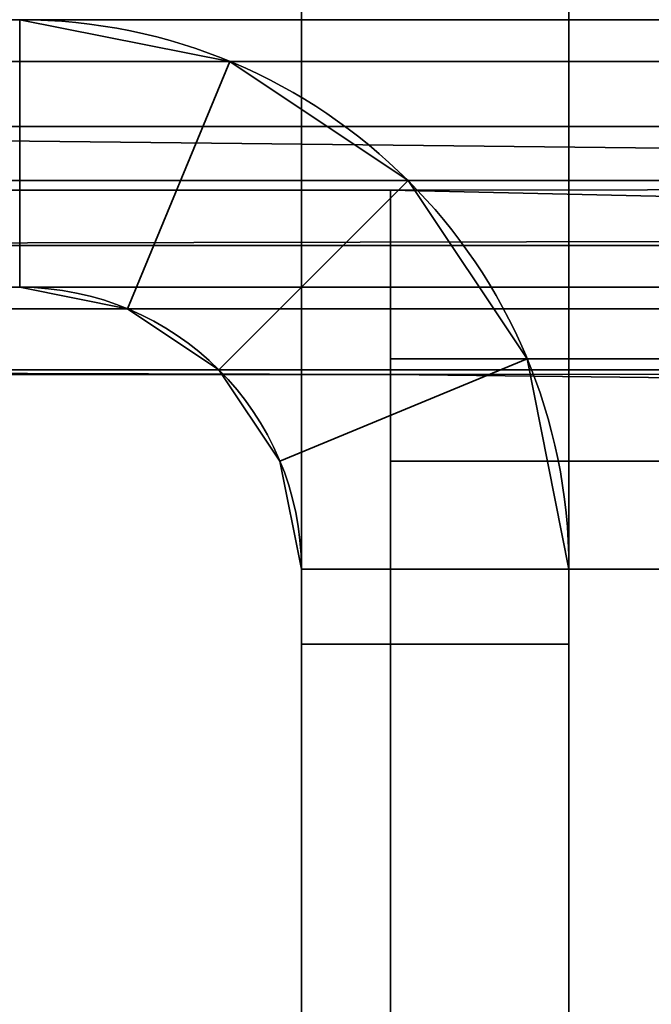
# Model space of a CAD drawing. Header units: millimetres. Extents: x -503 to 6703, y -110 to 249.
# Tile 72 of 256: x -304.58 to -301.04, y 10.98 to 16.5. Entities that reach past the tile are written whole.
import ezdxf

# ---------------------------------------------------------------- set-up
doc = ezdxf.new("R2010")
doc.units = ezdxf.units.MM
doc.layers.add('151', color=7, linetype='Continuous', true_color=0xffffff)

# ---------------------------------------------------------------- blocks, each defined once
blk = doc.blocks.new('UG_SURFACE_001')
at = {"layer": '151', "color": 252, "linetype": 'Continuous', "lineweight": 35}
for points in [[(502.5, -9.3, 2212.25), (502.5, 230.4, 2212.25), (-502.5, 230.4, 2212.25), (-502.5, -9.3, 2212.25)], [(-352.5, -9.3, 2062.2499), (-352.5, 230.4, 2062.2499), (352.5, 230.4, 2062.2499), (352.5, -9.3, 2062.2499)]]:
    blk.add_3dface(points, dxfattribs=at)
blk = doc.blocks.new('UG_SURFACE_063')
at = {"layer": '151', "color": 41, "linetype": 'Continuous', "lineweight": 35}
for points in [[(-308.5, 203.3, -5.75), (-308.5, 229.15, -5.75), (-296.65, 229.15, -5.75), (-296.65, 11.15, -5.75)], [(-301, 19.5, -5.75), (-308.5, 203.3, -5.75), (-296.65, 11.15, -5.75)]]:
    blk.add_3dface(points, dxfattribs=at)
blk = doc.blocks.new('UG_SURFACE_086')
at = {"layer": '151', "color": 252, "linetype": 'Continuous', "lineweight": 35}
for points in [[(-314.5, -26.22, 2021.75), (314.5, -26.22, 2021.75), (314.5, 62.62, 2021.75), (-314.5, 62.62, 2021.75)], [(-313, -26.22, 2020.2501), (-313, 62.62, 2020.2501), (313, 62.62, 2020.2501), (313, -26.22, 2020.2501)]]:
    blk.add_3dface(points, dxfattribs=at)
blk = doc.blocks.new('UG_SURFACE_103')
at = {"layer": '151', "color": 252, "linetype": 'Continuous', "lineweight": 35}
for points in [[(-301.5, 18, 62.55), (-301.5, 13, 62.55), (-303, 13, 62.55), (-303, 18, 62.55)], [(-301.5, 13, 73.95), (-301.5, 18, 73.95), (-303, 18, 73.95), (-303, 13, 73.95)], [(-303, 13, 1933.9499), (-301.5, 13, 1933.9499), (-301.5, 18, 1933.9499), (-303, 18, 1933.9499)], [(-301.5, 13, 1922.55), (-303, 13, 1922.55), (-303, 18, 1922.55), (-301.5, 18, 1922.55)], [(-303, 13, 1623.95), (-301.5, 13, 1623.95), (-301.5, 18, 1623.95), (-303, 18, 1623.95)], [(-301.5, 18, 1612.55), (-301.5, 13, 1612.55), (-303, 13, 1612.55), (-303, 18, 1612.55)], [(-301.5, 13, 1313.9499), (-301.5, 18, 1313.9499), (-303, 18, 1313.9499), (-303, 13, 1313.9499)], [(-301.5, 18, 1302.55), (-301.5, 13, 1302.55), (-303, 13, 1302.55), (-303, 18, 1302.55)], [(-303, 13, 1003.95), (-301.5, 13, 1003.95), (-301.5, 18, 1003.95), (-303, 18, 1003.95)], [(-301.5, 18, 992.55), (-301.5, 13, 992.55), (-303, 13, 992.55), (-303, 18, 992.55)], [(-301.5, 13, 693.95), (-301.5, 18, 693.95), (-303, 18, 693.95), (-303, 13, 693.95)], [(-301.5, 18, 682.55), (-301.5, 13, 682.55), (-303, 13, 682.55), (-303, 18, 682.55)], [(-301.5, 18, 372.55), (-301.5, 13, 372.55), (-303, 13, 372.55), (-303, 18, 372.55)], [(-303, 13, 73.95), (-303, 18, 62.55), (-303, 13, 62.55)], [(-303, 13, 73.95), (-303, 18, 73.95), (-303, 18, 62.55)], [(-303, 13, 383.95), (-303, 18, 372.55), (-303, 13, 372.55)], [(-303, 13, 383.95), (-303, 18, 383.95), (-303, 18, 372.55)], [(-303, 13, 1003.95), (-303, 18, 1003.95), (-303, 18, 992.55), (-303, 13, 992.55)], [(-303, 13, 1313.9499), (-303, 18, 1313.9499), (-303, 18, 1302.55), (-303, 13, 1302.55)], [(-303, 13, 693.95), (-303, 18, 682.55), (-303, 13, 682.55)], [(-303, 13, 693.95), (-303, 18, 693.95), (-303, 18, 682.55)], [(-303, 13, 1623.95), (-303, 18, 1623.95), (-303, 18, 1612.55), (-303, 13, 1612.55)], [(-303, 13, 1933.9499), (-303, 18, 1933.9499), (-303, 18, 1922.55), (-303, 13, 1922.55)], [(-303, 13, 383.95), (-301.5, 13, 383.95), (-301.5, 18, 383.95), (-303, 18, 383.95)], [(-301.5, 13, 1922.55), (-301.5, 18, 1933.9499), (-301.5, 13, 1933.9499)], [(-301.5, 13, 1922.55), (-301.5, 18, 1922.55), (-301.5, 18, 1933.9499)], [(-301.5, 13, 1612.55), (-301.5, 18, 1612.55), (-301.5, 18, 1623.95), (-301.5, 13, 1623.95)], [(-301.5, 13, 1302.55), (-301.5, 18, 1302.55), (-301.5, 18, 1313.9499), (-301.5, 13, 1313.9499)], [(-301.5, 13, 992.55), (-301.5, 18, 992.55), (-301.5, 18, 1003.95), (-301.5, 13, 1003.95)], [(-301.5, 13, 682.55), (-301.5, 18, 682.55), (-301.5, 18, 693.95), (-301.5, 13, 693.95)], [(-301.5, 13, 372.55), (-301.5, 18, 372.55), (-301.5, 18, 383.95), (-301.5, 13, 383.95)], [(-301.5, 13, 62.55), (-301.5, 18, 62.55), (-301.5, 18, 73.95), (-301.5, 13, 73.95)], [(-304.58, 15, 2006.2499), (-303.9754, 14.8797, 2006.2499), (-303.4013, 16.2655, 2006.2499), (-304.58, 16.5, 2006.2499)], [(-303.4013, 16.2655, 2006.2499), (-303.4013, 16.2655, 1936.45), (-304.58, 16.5, 1936.45), (-304.58, 16.5, 2006.2499)], [(-304.58, 16.5, -5.75), (-303.4013, 16.2655, -5.75), (-303.9754, 14.8797, -5.75), (-304.58, 15, -5.75)], [(-303.4013, 16.2655, 60.05), (-303.4013, 16.2655, -5.75), (-304.58, 16.5, -5.75), (-304.58, 16.5, 60.05)], [(-304.58, 15, 60.05), (-303.9754, 14.8797, 60.05), (-303.4013, 16.2655, 60.05), (-304.58, 16.5, 60.05)], [(-304.58, 16.5, 1936.45), (-303.4013, 16.2655, 1936.45), (-303.9754, 14.8797, 1936.45), (-304.58, 15, 1936.45)], [(-304.58, 15, 1920.05), (-303.9754, 14.8797, 1920.05), (-303.4013, 16.2655, 1920.05), (-304.58, 16.5, 1920.05)], [(-303.4013, 16.2655, 1920.05), (-303.4013, 16.2655, 1626.4499), (-304.58, 16.5, 1626.4499), (-304.58, 16.5, 1920.05)], [(-304.58, 16.5, 1626.4499), (-303.4013, 16.2655, 1626.4499), (-303.9754, 14.8797, 1626.4499), (-304.58, 15, 1626.4499)], [(-304.58, 15, 1610.05), (-303.9754, 14.8797, 1610.05), (-303.4013, 16.2655, 1610.05), (-304.58, 16.5, 1610.05)], [(-303.4013, 16.2655, 1610.05), (-303.4013, 16.2655, 1316.45), (-304.58, 16.5, 1316.45), (-304.58, 16.5, 1610.05)], [(-304.58, 16.5, 1316.45), (-303.4013, 16.2655, 1316.45), (-303.9754, 14.8797, 1316.45), (-304.58, 15, 1316.45)], [(-304.58, 15, 1300.05), (-303.9754, 14.8797, 1300.05), (-303.4013, 16.2655, 1300.05), (-304.58, 16.5, 1300.05)], [(-303.4013, 16.2655, 1300.05), (-303.4013, 16.2655, 1006.4501), (-304.58, 16.5, 1006.4501), (-304.58, 16.5, 1300.05)], [(-304.58, 16.5, 1006.4501), (-303.4013, 16.2655, 1006.4501), (-303.9754, 14.8797, 1006.4501), (-304.58, 15, 1006.4501)], [(-304.58, 15, 990.05), (-303.9754, 14.8797, 990.05), (-303.4013, 16.2655, 990.05), (-304.58, 16.5, 990.05)], [(-303.4013, 16.2655, 990.05), (-303.4013, 16.2655, 696.45), (-304.58, 16.5, 696.45), (-304.58, 16.5, 990.05)], [(-304.58, 16.5, 696.45), (-303.4013, 16.2655, 696.45), (-303.9754, 14.8797, 696.45), (-304.58, 15, 696.45)], [(-304.58, 15, 680.05), (-303.9754, 14.8797, 680.05), (-303.4013, 16.2655, 680.05), (-304.58, 16.5, 680.05)], [(-303.4013, 16.2655, 680.05), (-303.4013, 16.2655, 386.45), (-304.58, 16.5, 386.45), (-304.58, 16.5, 680.05)], [(-304.58, 16.5, 386.45), (-303.4013, 16.2655, 386.45), (-303.9754, 14.8797, 386.45), (-304.58, 15, 386.45)], [(-303.4013, 16.2655, 370.05), (-303.4013, 16.2655, 76.45), (-304.58, 16.5, 76.45), (-304.58, 16.5, 370.05)], [(-304.58, 16.5, 76.45), (-303.4013, 16.2655, 76.45), (-303.9754, 14.8797, 76.45), (-304.58, 15, 76.45)], [(-304.58, 15, 370.05), (-303.9754, 14.8797, 370.05), (-303.4013, 16.2655, 370.05), (-304.58, 16.5, 370.05)], [(-302.4021, 15.5979, 2006.2499), (-303.4013, 16.2655, 2006.2499), (-303.9754, 14.8797, 2006.2499), (-303.4628, 14.5372, 2006.2499)], [(-303.4628, 14.5372, -5.75), (-303.9754, 14.8797, -5.75), (-303.4013, 16.2655, -5.75), (-302.4021, 15.5979, -5.75)], [(-302.4021, 15.5979, 60.05), (-303.4013, 16.2655, 60.05), (-303.9754, 14.8797, 60.05), (-303.4628, 14.5372, 60.05)], [(-303.4628, 14.5372, 1936.45), (-303.9754, 14.8797, 1936.45), (-303.4013, 16.2655, 1936.45), (-302.4021, 15.5979, 1936.45)], [(-302.4021, 15.5979, 1920.05), (-303.4013, 16.2655, 1920.05), (-303.9754, 14.8797, 1920.05), (-303.4628, 14.5372, 1920.05)], [(-303.4628, 14.5372, 1626.4499), (-303.9754, 14.8797, 1626.4499), (-303.4013, 16.2655, 1626.4499), (-302.4021, 15.5979, 1626.4499)], [(-302.4021, 15.5979, 1610.05), (-303.4013, 16.2655, 1610.05), (-303.9754, 14.8797, 1610.05), (-303.4628, 14.5372, 1610.05)], [(-303.4628, 14.5372, 1316.45), (-303.9754, 14.8797, 1316.45), (-303.4013, 16.2655, 1316.45), (-302.4021, 15.5979, 1316.45)], [(-302.4021, 15.5979, 1300.05), (-303.4013, 16.2655, 1300.05), (-303.9754, 14.8797, 1300.05), (-303.4628, 14.5372, 1300.05)], [(-303.4628, 14.5372, 1006.4501), (-303.9754, 14.8797, 1006.4501), (-303.4013, 16.2655, 1006.4501), (-302.4021, 15.5979, 1006.4501)], [(-302.4021, 15.5979, 990.05), (-303.4013, 16.2655, 990.05), (-303.9754, 14.8797, 990.05), (-303.4628, 14.5372, 990.05)], [(-303.4628, 14.5372, 696.45), (-303.9754, 14.8797, 696.45), (-303.4013, 16.2655, 696.45), (-302.4021, 15.5979, 696.45)], [(-302.4021, 15.5979, 680.05), (-303.4013, 16.2655, 680.05), (-303.9754, 14.8797, 680.05), (-303.4628, 14.5372, 680.05)], [(-303.4628, 14.5372, 386.45), (-303.9754, 14.8797, 386.45), (-303.4013, 16.2655, 386.45), (-302.4021, 15.5979, 386.45)], [(-303.4628, 14.5372, 76.45), (-303.9754, 14.8797, 76.45), (-303.4013, 16.2655, 76.45), (-302.4021, 15.5979, 76.45)], [(-302.4021, 15.5979, 370.05), (-303.4013, 16.2655, 370.05), (-303.9754, 14.8797, 370.05), (-303.4628, 14.5372, 370.05)], [(-302.4021, 15.5979, 2006.2499), (-302.4021, 15.5979, 1936.45), (-303.4013, 16.2655, 1936.45), (-303.4013, 16.2655, 2006.2499)], [(-302.4021, 15.5979, 60.05), (-302.4021, 15.5979, -5.75), (-303.4013, 16.2655, -5.75), (-303.4013, 16.2655, 60.05)], [(-302.4021, 15.5979, 1920.05), (-302.4021, 15.5979, 1626.4499), (-303.4013, 16.2655, 1626.4499), (-303.4013, 16.2655, 1920.05)], [(-302.4021, 15.5979, 1610.05), (-302.4021, 15.5979, 1316.45), (-303.4013, 16.2655, 1316.45), (-303.4013, 16.2655, 1610.05)], [(-302.4021, 15.5979, 1300.05), (-302.4021, 15.5979, 1006.4501), (-303.4013, 16.2655, 1006.4501), (-303.4013, 16.2655, 1300.05)], [(-302.4021, 15.5979, 990.05), (-302.4021, 15.5979, 696.45), (-303.4013, 16.2655, 696.45), (-303.4013, 16.2655, 990.05)], [(-302.4021, 15.5979, 680.05), (-302.4021, 15.5979, 386.45), (-303.4013, 16.2655, 386.45), (-303.4013, 16.2655, 680.05)], [(-302.4021, 15.5979, 370.05), (-302.4021, 15.5979, 76.45), (-303.4013, 16.2655, 76.45), (-303.4013, 16.2655, 370.05)], [(-301.7344, 14.5987, 2006.2499), (-302.4021, 15.5979, 2006.2499), (-303.4628, 14.5372, 2006.2499), (-303.1203, 14.0246, 2006.2499)], [(-303.1203, 14.0246, -5.75), (-303.4628, 14.5372, -5.75), (-302.4021, 15.5979, -5.75), (-301.7344, 14.5987, -5.75)], [(-303.4628, 14.5372, 60.05), (-303.1203, 14.0246, 60.05), (-301.7344, 14.5987, 60.05), (-302.4021, 15.5979, 60.05)], [(-302.4021, 15.5979, 1936.45), (-301.7344, 14.5987, 1936.45), (-303.1203, 14.0246, 1936.45), (-303.4628, 14.5372, 1936.45)], [(-303.4628, 14.5372, 1920.05), (-303.1203, 14.0246, 1920.05), (-301.7344, 14.5987, 1920.05), (-302.4021, 15.5979, 1920.05)], [(-302.4021, 15.5979, 1626.4499), (-301.7344, 14.5987, 1626.4499), (-303.1203, 14.0246, 1626.4499), (-303.4628, 14.5372, 1626.4499)], [(-303.4628, 14.5372, 1610.05), (-303.1203, 14.0246, 1610.05), (-301.7344, 14.5987, 1610.05), (-302.4021, 15.5979, 1610.05)], [(-302.4021, 15.5979, 1316.45), (-301.7344, 14.5987, 1316.45), (-303.1203, 14.0246, 1316.45), (-303.4628, 14.5372, 1316.45)], [(-303.4628, 14.5372, 1300.05), (-303.1203, 14.0246, 1300.05), (-301.7344, 14.5987, 1300.05), (-302.4021, 15.5979, 1300.05)], [(-302.4021, 15.5979, 1006.4501), (-301.7344, 14.5987, 1006.4501), (-303.1203, 14.0246, 1006.4501), (-303.4628, 14.5372, 1006.4501)], [(-303.4628, 14.5372, 990.05), (-303.1203, 14.0246, 990.05), (-301.7344, 14.5987, 990.05), (-302.4021, 15.5979, 990.05)], [(-302.4021, 15.5979, 696.45), (-301.7344, 14.5987, 696.45), (-303.1203, 14.0246, 696.45), (-303.4628, 14.5372, 696.45)], [(-303.4628, 14.5372, 680.05), (-303.1203, 14.0246, 680.05), (-301.7344, 14.5987, 680.05), (-302.4021, 15.5979, 680.05)], [(-302.4021, 15.5979, 386.45), (-301.7344, 14.5987, 386.45), (-303.1203, 14.0246, 386.45), (-303.4628, 14.5372, 386.45)], [(-302.4021, 15.5979, 76.45), (-301.7344, 14.5987, 76.45), (-303.1203, 14.0246, 76.45), (-303.4628, 14.5372, 76.45)], [(-303.4628, 14.5372, 370.05), (-303.1203, 14.0246, 370.05), (-301.7344, 14.5987, 370.05), (-302.4021, 15.5979, 370.05)], [(-301.7344, 14.5987, 2006.2499), (-301.7344, 14.5987, 1936.45), (-302.4021, 15.5979, 1936.45), (-302.4021, 15.5979, 2006.2499)], [(-301.7344, 14.5987, 60.05), (-301.7344, 14.5987, -5.75), (-302.4021, 15.5979, -5.75), (-302.4021, 15.5979, 60.05)], [(-301.7344, 14.5987, 1920.05), (-301.7344, 14.5987, 1626.4499), (-302.4021, 15.5979, 1626.4499), (-302.4021, 15.5979, 1920.05)], [(-301.7344, 14.5987, 1610.05), (-301.7344, 14.5987, 1316.45), (-302.4021, 15.5979, 1316.45), (-302.4021, 15.5979, 1610.05)], [(-301.7344, 14.5987, 1300.05), (-301.7344, 14.5987, 1006.4501), (-302.4021, 15.5979, 1006.4501), (-302.4021, 15.5979, 1300.05)], [(-301.7344, 14.5987, 990.05), (-301.7344, 14.5987, 696.45), (-302.4021, 15.5979, 696.45), (-302.4021, 15.5979, 990.05)], [(-301.7344, 14.5987, 680.05), (-301.7344, 14.5987, 386.45), (-302.4021, 15.5979, 386.45), (-302.4021, 15.5979, 680.05)], [(-301.7344, 14.5987, 370.05), (-301.7344, 14.5987, 76.45), (-302.4021, 15.5979, 76.45), (-302.4021, 15.5979, 370.05)], [(-304.58, 15, 2006.2499), (-304.58, 15, 1936.45), (-303.9754, 14.8797, 1936.45), (-303.9754, 14.8797, 2006.2499)], [(-304.58, 15, 60.05), (-304.58, 15, -5.75), (-303.9754, 14.8797, -5.75), (-303.9754, 14.8797, 60.05)], [(-304.58, 15, 1920.05), (-304.58, 15, 1626.4499), (-303.9754, 14.8797, 1626.4499), (-303.9754, 14.8797, 1920.05)], [(-304.58, 15, 1610.05), (-304.58, 15, 1316.45), (-303.9754, 14.8797, 1316.45), (-303.9754, 14.8797, 1610.05)], [(-304.58, 15, 1300.05), (-304.58, 15, 1006.4501), (-303.9754, 14.8797, 1006.4501), (-303.9754, 14.8797, 1300.05)], [(-304.58, 15, 990.05), (-304.58, 15, 696.45), (-303.9754, 14.8797, 696.45), (-303.9754, 14.8797, 990.05)], [(-304.58, 15, 680.05), (-304.58, 15, 386.45), (-303.9754, 14.8797, 386.45), (-303.9754, 14.8797, 680.05)], [(-304.58, 15, 370.05), (-304.58, 15, 76.45), (-303.9754, 14.8797, 76.45), (-303.9754, 14.8797, 370.05)], [(-303.9754, 14.8797, 2006.2499), (-303.9754, 14.8797, 1936.45), (-303.4628, 14.5372, 1936.45), (-303.4628, 14.5372, 2006.2499)], [(-303.9754, 14.8797, 60.05), (-303.9754, 14.8797, -5.75), (-303.4628, 14.5372, -5.75), (-303.4628, 14.5372, 60.05)], [(-303.9754, 14.8797, 1920.05), (-303.9754, 14.8797, 1626.4499), (-303.4628, 14.5372, 1626.4499), (-303.4628, 14.5372, 1920.05)], [(-303.9754, 14.8797, 1610.05), (-303.9754, 14.8797, 1316.45), (-303.4628, 14.5372, 1316.45), (-303.4628, 14.5372, 1610.05)], [(-303.9754, 14.8797, 1300.05), (-303.9754, 14.8797, 1006.4501), (-303.4628, 14.5372, 1006.4501), (-303.4628, 14.5372, 1300.05)], [(-303.9754, 14.8797, 990.05), (-303.9754, 14.8797, 696.45), (-303.4628, 14.5372, 696.45), (-303.4628, 14.5372, 990.05)], [(-303.9754, 14.8797, 680.05), (-303.9754, 14.8797, 386.45), (-303.4628, 14.5372, 386.45), (-303.4628, 14.5372, 680.05)], [(-303.9754, 14.8797, 370.05), (-303.9754, 14.8797, 76.45), (-303.4628, 14.5372, 76.45), (-303.4628, 14.5372, 370.05)], [(-301.5, 13.42, 2006.2499), (-301.7344, 14.5987, 2006.2499), (-303.1203, 14.0246, 2006.2499), (-303, 13.42, 2006.2499)], [(-303, 13.42, -5.75), (-303.1203, 14.0246, -5.75), (-301.7344, 14.5987, -5.75), (-301.5, 13.42, -5.75)], [(-301.5, 13.42, 60.05), (-301.7344, 14.5987, 60.05), (-303.1203, 14.0246, 60.05), (-303, 13.42, 60.05)], [(-303, 13.42, 1936.45), (-303.1203, 14.0246, 1936.45), (-301.7344, 14.5987, 1936.45), (-301.5, 13.42, 1936.45)], [(-301.5, 13.42, 1920.05), (-301.7344, 14.5987, 1920.05), (-303.1203, 14.0246, 1920.05), (-303, 13.42, 1920.05)], [(-303, 13.42, 1626.4499), (-303.1203, 14.0246, 1626.4499), (-301.7344, 14.5987, 1626.4499), (-301.5, 13.42, 1626.4499)], [(-301.5, 13.42, 1610.05), (-301.7344, 14.5987, 1610.05), (-303.1203, 14.0246, 1610.05), (-303, 13.42, 1610.05)], [(-303, 13.42, 1316.45), (-303.1203, 14.0246, 1316.45), (-301.7344, 14.5987, 1316.45), (-301.5, 13.42, 1316.45)], [(-301.5, 13.42, 1300.05), (-301.7344, 14.5987, 1300.05), (-303.1203, 14.0246, 1300.05), (-303, 13.42, 1300.05)], [(-303, 13.42, 1006.4501), (-303.1203, 14.0246, 1006.4501), (-301.7344, 14.5987, 1006.4501), (-301.5, 13.42, 1006.4501)], [(-301.5, 13.42, 990.05), (-301.7344, 14.5987, 990.05), (-303.1203, 14.0246, 990.05), (-303, 13.42, 990.05)], [(-303, 13.42, 696.45), (-303.1203, 14.0246, 696.45), (-301.7344, 14.5987, 696.45), (-301.5, 13.42, 696.45)], [(-301.5, 13.42, 680.05), (-301.7344, 14.5987, 680.05), (-303.1203, 14.0246, 680.05), (-303, 13.42, 680.05)], [(-303, 13.42, 386.45), (-303.1203, 14.0246, 386.45), (-301.7344, 14.5987, 386.45), (-301.5, 13.42, 386.45)], [(-303, 13.42, 76.45), (-303.1203, 14.0246, 76.45), (-301.7344, 14.5987, 76.45), (-301.5, 13.42, 76.45)], [(-301.5, 13.42, 370.05), (-301.7344, 14.5987, 370.05), (-303.1203, 14.0246, 370.05), (-303, 13.42, 370.05)], [(-301.5, 13.42, 2006.2499), (-301.5, 13.42, 1936.45), (-301.7344, 14.5987, 1936.45), (-301.7344, 14.5987, 2006.2499)], [(-301.5, 13.42, 60.05), (-301.5, 13.42, -5.75), (-301.7344, 14.5987, -5.75), (-301.7344, 14.5987, 60.05)], [(-301.5, 13.42, 1920.05), (-301.5, 13.42, 1626.4499), (-301.7344, 14.5987, 1626.4499), (-301.7344, 14.5987, 1920.05)], [(-301.5, 13.42, 1610.05), (-301.5, 13.42, 1316.45), (-301.7344, 14.5987, 1316.45), (-301.7344, 14.5987, 1610.05)], [(-301.5, 13.42, 1300.05), (-301.5, 13.42, 1006.4501), (-301.7344, 14.5987, 1006.4501), (-301.7344, 14.5987, 1300.05)], [(-301.5, 13.42, 990.05), (-301.5, 13.42, 696.45), (-301.7344, 14.5987, 696.45), (-301.7344, 14.5987, 990.05)], [(-301.5, 13.42, 680.05), (-301.5, 13.42, 386.45), (-301.7344, 14.5987, 386.45), (-301.7344, 14.5987, 680.05)], [(-301.5, 13.42, 370.05), (-301.5, 13.42, 76.45), (-301.7344, 14.5987, 76.45), (-301.7344, 14.5987, 370.05)], [(-303.4628, 14.5372, 2006.2499), (-303.4628, 14.5372, 1936.45), (-303.1203, 14.0246, 1936.45), (-303.1203, 14.0246, 2006.2499)], [(-303.4628, 14.5372, 60.05), (-303.4628, 14.5372, -5.75), (-303.1203, 14.0246, -5.75), (-303.1203, 14.0246, 60.05)], [(-303.4628, 14.5372, 1920.05), (-303.4628, 14.5372, 1626.4499), (-303.1203, 14.0246, 1626.4499), (-303.1203, 14.0246, 1920.05)], [(-303.4628, 14.5372, 1610.05), (-303.4628, 14.5372, 1316.45), (-303.1203, 14.0246, 1316.45), (-303.1203, 14.0246, 1610.05)], [(-303.4628, 14.5372, 1300.05), (-303.4628, 14.5372, 1006.4501), (-303.1203, 14.0246, 1006.4501), (-303.1203, 14.0246, 1300.05)], [(-303.4628, 14.5372, 990.05), (-303.4628, 14.5372, 696.45), (-303.1203, 14.0246, 696.45), (-303.1203, 14.0246, 990.05)], [(-303.4628, 14.5372, 680.05), (-303.4628, 14.5372, 386.45), (-303.1203, 14.0246, 386.45), (-303.1203, 14.0246, 680.05)], [(-303.4628, 14.5372, 370.05), (-303.4628, 14.5372, 76.45), (-303.1203, 14.0246, 76.45), (-303.1203, 14.0246, 370.05)], [(-303.1203, 14.0246, 2006.2499), (-303.1203, 14.0246, 1936.45), (-303, 13.42, 1936.45), (-303, 13.42, 2006.2499)], [(-303.1203, 14.0246, 60.05), (-303.1203, 14.0246, -5.75), (-303, 13.42, -5.75), (-303, 13.42, 60.05)], [(-303.1203, 14.0246, 1920.05), (-303.1203, 14.0246, 1626.4499), (-303, 13.42, 1626.4499), (-303, 13.42, 1920.05)], [(-303.1203, 14.0246, 1610.05), (-303.1203, 14.0246, 1316.45), (-303, 13.42, 1316.45), (-303, 13.42, 1610.05)], [(-303.1203, 14.0246, 1300.05), (-303.1203, 14.0246, 1006.4501), (-303, 13.42, 1006.4501), (-303, 13.42, 1300.05)], [(-303.1203, 14.0246, 990.05), (-303.1203, 14.0246, 696.45), (-303, 13.42, 696.45), (-303, 13.42, 990.05)], [(-303.1203, 14.0246, 680.05), (-303.1203, 14.0246, 386.45), (-303, 13.42, 386.45), (-303, 13.42, 680.05)], [(-303.1203, 14.0246, 370.05), (-303.1203, 14.0246, 76.45), (-303, 13.42, 76.45), (-303, 13.42, 370.05)], [(-303, 13.42, 2006.2499), (-303, 5, 2006.2499), (-301.5, 5, 2006.2499), (-301.5, 13.42, 2006.2499)], [(-301.5, 13.42, -5.75), (-301.5, 5, -5.75), (-303, 5, -5.75), (-303, 13.42, -5.75)], [(-303, 13.42, 60.05), (-303, 13, 60.05), (-301.5, 13, 60.05), (-301.5, 13.42, 60.05)], [(-301.5, 13.42, 1936.45), (-301.5, 13, 1936.45), (-303, 13, 1936.45), (-303, 13.42, 1936.45)], [(-303, 13.42, 1920.05), (-303, 13, 1920.05), (-301.5, 13, 1920.05), (-301.5, 13.42, 1920.05)], [(-301.5, 13.42, 1626.4499), (-301.5, 13, 1626.4499), (-303, 13, 1626.4499), (-303, 13.42, 1626.4499)], [(-303, 13.42, 1610.05), (-303, 13, 1610.05), (-301.5, 13, 1610.05), (-301.5, 13.42, 1610.05)], [(-301.5, 13.42, 1316.45), (-301.5, 13, 1316.45), (-303, 13, 1316.45), (-303, 13.42, 1316.45)], [(-303, 13.42, 1300.05), (-303, 13, 1300.05), (-301.5, 13, 1300.05), (-301.5, 13.42, 1300.05)], [(-301.5, 13.42, 1006.4501), (-301.5, 13, 1006.4501), (-303, 13, 1006.4501), (-303, 13.42, 1006.4501)], [(-303, 13.42, 990.05), (-303, 13, 990.05), (-301.5, 13, 990.05), (-301.5, 13.42, 990.05)], [(-301.5, 13.42, 696.45), (-301.5, 13, 696.45), (-303, 13, 696.45), (-303, 13.42, 696.45)], [(-303, 13.42, 680.05), (-303, 13, 680.05), (-301.5, 13, 680.05), (-301.5, 13.42, 680.05)], [(-301.5, 13.42, 386.45), (-301.5, 13, 386.45), (-303, 13, 386.45), (-303, 13.42, 386.45)], [(-301.5, 13.42, 76.45), (-301.5, 13, 76.45), (-303, 13, 76.45), (-303, 13.42, 76.45)], [(-303, 13.42, 370.05), (-303, 13, 370.05), (-301.5, 13, 370.05), (-301.5, 13.42, 370.05)], [(-303, 13, 60.05), (-303, 13.42, 60.05), (-303, 13.42, -5.75), (-303, 5, -5.75)], [(-303, 13, 370.05), (-303, 13.42, 76.45), (-303, 13, 76.45)], [(-303, 13, 370.05), (-303, 13.42, 370.05), (-303, 13.42, 76.45)], [(-303, 13, 680.05), (-303, 13.42, 386.45), (-303, 13, 386.45)], [(-303, 13, 1300.05), (-303, 13.42, 1300.05), (-303, 13.42, 1006.4501), (-303, 13, 1006.4501)], [(-303, 13, 680.05), (-303, 13.42, 680.05), (-303, 13.42, 386.45)], [(-303, 13, 1610.05), (-303, 13.42, 1610.05), (-303, 13.42, 1316.45), (-303, 13, 1316.45)], [(-303, 13, 990.05), (-303, 13.42, 990.05), (-303, 13.42, 696.45), (-303, 13, 696.45)], [(-303, 13, 1920.05), (-303, 13.42, 1920.05), (-303, 13.42, 1626.4499), (-303, 13, 1626.4499)], [(-303, 5, 2006.2499), (-303, 13.42, 2006.2499), (-303, 13.42, 1936.45), (-303, 13, 1936.45)], [(-301.5, 13, 1626.4499), (-301.5, 13.42, 1626.4499), (-301.5, 13.42, 1920.05), (-301.5, 13, 1920.05)], [(-301.5, 13, 1316.45), (-301.5, 13.42, 1316.45), (-301.5, 13.42, 1610.05), (-301.5, 13, 1610.05)], [(-301.5, 13, 1006.4501), (-301.5, 13.42, 1006.4501), (-301.5, 13.42, 1300.05), (-301.5, 13, 1300.05)], [(-301.5, 13, 696.45), (-301.5, 13.42, 696.45), (-301.5, 13.42, 990.05), (-301.5, 13, 990.05)], [(-301.5, 13, 386.45), (-301.5, 13.42, 386.45), (-301.5, 13.42, 680.05), (-301.5, 13, 680.05)], [(-301.5, 5, -5.75), (-301.5, 13.42, -5.75), (-301.5, 13.42, 60.05), (-301.5, 13, 60.05)], [(-301.5, 13, 76.45), (-301.5, 13.42, 76.45), (-301.5, 13.42, 370.05), (-301.5, 13, 370.05)], [(-301.5, 13, 1936.45), (-301.5, 13.42, 1936.45), (-301.5, 13.42, 2006.2499), (-301.5, 5, 2006.2499)], [(-303, 13, 60.05), (-303, 13, 62.55), (-301.5, 13, 62.55), (-301.5, 13, 60.05)], [(-303, 13, 73.95), (-303, 13, 76.45), (-301.5, 13, 76.45), (-301.5, 13, 73.95)], [(-303, 13, 1933.9499), (-303, 13, 1936.45), (-301.5, 13, 1936.45), (-301.5, 13, 1933.9499)], [(-303, 13, 1920.05), (-303, 13, 1922.55), (-301.5, 13, 1922.55), (-301.5, 13, 1920.05)], [(-303, 13, 1623.95), (-303, 13, 1626.4499), (-301.5, 13, 1626.4499), (-301.5, 13, 1623.95)], [(-303, 13, 1610.05), (-303, 13, 1612.55), (-301.5, 13, 1612.55), (-301.5, 13, 1610.05)], [(-303, 13, 1313.9499), (-303, 13, 1316.45), (-301.5, 13, 1316.45), (-301.5, 13, 1313.9499)], [(-303, 13, 1300.05), (-303, 13, 1302.55), (-301.5, 13, 1302.55), (-301.5, 13, 1300.05)], [(-303, 13, 1003.95), (-303, 13, 1006.4501), (-301.5, 13, 1006.4501), (-301.5, 13, 1003.95)], [(-303, 13, 990.05), (-303, 13, 992.55), (-301.5, 13, 992.55), (-301.5, 13, 990.05)], [(-303, 13, 693.95), (-303, 13, 696.45), (-301.5, 13, 696.45), (-301.5, 13, 693.95)], [(-303, 13, 680.05), (-303, 13, 682.55), (-301.5, 13, 682.55), (-301.5, 13, 680.05)], [(-303, 13, 370.05), (-303, 13, 372.55), (-301.5, 13, 372.55), (-301.5, 13, 370.05)], [(-303, 5, 2006.2499), (-303, 13, 1006.4501), (-303, 13, 1003.95)], [(-303, 5, -5.75), (-303, 13, 76.45), (-303, 13, 73.95)], [(-303, 5, 2006.2499), (-303, 13, 1300.05), (-303, 13, 1006.4501)], [(-303, 13, 1003.95), (-303, 13, 992.55), (-303, 5, 2006.2499)], [(-303, 13, 73.95), (-303, 13, 62.55), (-303, 5, -5.75)], [(-303, 13, 62.55), (-303, 13, 60.05), (-303, 5, -5.75)], [(-303, 5, -5.75), (-303, 13, 372.55), (-303, 13, 370.05)], [(-303, 5, 2006.2499), (-303, 13, 1302.55), (-303, 13, 1300.05)], [(-303, 5, 2006.2499), (-303, 13, 1612.55), (-303, 13, 1610.05)], [(-303, 5, -5.75), (-303, 13, 383.95), (-303, 13, 372.55)], [(-303, 13, 370.05), (-303, 13, 76.45), (-303, 5, -5.75)], [(-303, 5, 2006.2499), (-303, 13, 1313.9499), (-303, 13, 1302.55)], [(-303, 5, 2006.2499), (-303, 13, 1623.95), (-303, 13, 1612.55)], [(-303, 13, 1610.05), (-303, 13, 1316.45), (-303, 5, 2006.2499)], [(-303, 5, -5.75), (-303, 13, 386.45), (-303, 13, 383.95)], [(-303, 5, 2006.2499), (-303, 13, 1316.45), (-303, 13, 1313.9499)], [(-303, 5, 2006.2499), (-303, 13, 1626.4499), (-303, 13, 1623.95)], [(-303, 5, -5.75), (-303, 13, 682.55), (-303, 13, 680.05)], [(-303, 5, 2006.2499), (-303, 13, 1922.55), (-303, 13, 1920.05)], [(-303, 5, -5.75), (-303, 13, 693.95), (-303, 13, 682.55)], [(-303, 13, 680.05), (-303, 13, 386.45), (-303, 5, -5.75)], [(-303, 13, 1920.05), (-303, 13, 1626.4499), (-303, 5, 2006.2499)], [(-303, 5, 2006.2499), (-303, 13, 1936.45), (-303, 13, 1933.9499)], [(-303, 5, -5.75), (-303, 13, 696.45), (-303, 13, 693.95)], [(-303, 13, 1933.9499), (-303, 13, 1922.55), (-303, 5, 2006.2499)], [(-303, 5, -5.75), (-303, 13, 990.05), (-303, 13, 696.45)], [(-303, 5, -5.75), (-303, 5, 2006.2499), (-303, 13, 992.55), (-303, 13, 990.05)], [(-303, 13, 383.95), (-303, 13, 386.45), (-301.5, 13, 386.45), (-301.5, 13, 383.95)], [(-301.5, 5, -5.75), (-301.5, 13, 1626.4499), (-301.5, 13, 1920.05)], [(-301.5, 5, -5.75), (-301.5, 13, 1623.95), (-301.5, 13, 1626.4499)], [(-301.5, 13, 1920.05), (-301.5, 13, 1922.55), (-301.5, 5, -5.75)], [(-301.5, 5, -5.75), (-301.5, 13, 1003.95), (-301.5, 13, 1006.4501)], [(-301.5, 5, -5.75), (-301.5, 13, 1612.55), (-301.5, 13, 1623.95)], [(-301.5, 5, -5.75), (-301.5, 13, 992.55), (-301.5, 13, 1003.95)], [(-301.5, 13, 1006.4501), (-301.5, 13, 1300.05), (-301.5, 5, -5.75)], [(-301.5, 5, -5.75), (-301.5, 13, 1610.05), (-301.5, 13, 1612.55)], [(-301.5, 5, -5.75), (-301.5, 13, 990.05), (-301.5, 13, 992.55)], [(-301.5, 5, -5.75), (-301.5, 13, 1316.45), (-301.5, 13, 1610.05)], [(-301.5, 5, -5.75), (-301.5, 13, 696.45), (-301.5, 13, 990.05)], [(-301.5, 5, -5.75), (-301.5, 13, 1313.9499), (-301.5, 13, 1316.45)], [(-301.5, 5, -5.75), (-301.5, 13, 693.95), (-301.5, 13, 696.45)], [(-301.5, 5, -5.75), (-301.5, 13, 1302.55), (-301.5, 13, 1313.9499)], [(-301.5, 5, -5.75), (-301.5, 13, 682.55), (-301.5, 13, 693.95)], [(-301.5, 5, -5.75), (-301.5, 13, 383.95), (-301.5, 13, 386.45)], [(-301.5, 5, -5.75), (-301.5, 13, 1300.05), (-301.5, 13, 1302.55)], [(-301.5, 5, -5.75), (-301.5, 13, 680.05), (-301.5, 13, 682.55)], [(-301.5, 5, -5.75), (-301.5, 13, 372.55), (-301.5, 13, 383.95)], [(-301.5, 13, 386.45), (-301.5, 13, 680.05), (-301.5, 5, -5.75)], [(-301.5, 5, -5.75), (-301.5, 13, 370.05), (-301.5, 13, 372.55)], [(-301.5, 13, 1933.9499), (-301.5, 5, -5.75), (-301.5, 13, 1922.55)], [(-301.5, 5, -5.75), (-301.5, 13, 73.95), (-301.5, 13, 76.45)], [(-301.5, 13, 76.45), (-301.5, 13, 370.05), (-301.5, 5, -5.75)], [(-301.5, 5, -5.75), (-301.5, 13, 60.05), (-301.5, 13, 62.55)], [(-301.5, 13, 62.55), (-301.5, 13, 73.95), (-301.5, 5, -5.75)], [(-301.5, 5, 2006.2499), (-301.5, 5, -5.75), (-301.5, 13, 1933.9499), (-301.5, 13, 1936.45)]]:
    blk.add_3dface(points, dxfattribs=at)
blk = doc.blocks.new('UG_SURFACE_104')
at = {"layer": '151', "color": 252, "linetype": 'Continuous', "lineweight": 35}
for points in [[(-260.7, 16.9013, 2020.0155), (-312, 16.9013, 2020.0155), (-312, 15.9021, 2019.3479), (-260.7, 15.9021, 2019.3479)], [(-258.2, 16.5, 2017.17), (-312, 16.5, 2017.17), (-312, 16.6203, 2017.7746), (-258.2, 16.6203, 2017.7746)], [(-312, 16.5, 2011.8301), (-260.7, 16.5, 2011.8301), (-260.7, 16.2655, 2010.6514), (-312, 16.2655, 2010.6514)], [(-244.3, 16.5, 2015.1505), (-260.7, 16.5, 2015.1505), (-312, 16.5, 2017.17), (-258.2, 16.5, 2017.17)], [(-260.7, 16.5, 2015.1505), (-260.7, 16.5, 2011.8301), (-312, 16.5, 2011.8301), (-312, 16.5, 2017.17)], [(-312, 16.2655, 2010.6514), (-260.7, 16.2655, 2010.6514), (-260.7, 15.5979, 2009.6521), (-312, 15.5979, 2009.6521)], [(-260.7, 15.3376, 2018.5719), (-312, 15.9021, 2019.3479), (-312, 15.2345, 2018.3487)], [(-260.7, 15.3376, 2018.5719), (-260.7, 15.9021, 2019.3479), (-312, 15.9021, 2019.3479)], [(-302.5, 15.5451, 2009.6006), (-312, 15.5451, 2009.6006), (-312, 15.5979, 2009.6521), (-260.7, 15.5979, 2009.6521)], [(-302.5, 15.5451, 2009.6006), (-260.7, 15.5979, 2009.6521), (-260.7, 14.5987, 2008.9846)], [(-302.5, 14.5102, 2010.6864), (-312, 14.5102, 2010.6864), (-312, 15.5451, 2009.6006), (-302.5, 15.5451, 2009.6006)], [(-260.7, 14.5987, 2008.9846), (-302.5, 14.5987, 2008.9846), (-302.5, 15.5451, 2009.6006)], [(-302.5, 14.0246, 2010.3703), (-302.5, 14.5102, 2010.6864), (-302.5, 15.5451, 2009.6006), (-302.5, 14.5987, 2008.9846)], [(-312, 15.2345, 2018.3487), (-258.2, 15.2345, 2018.3487), (-260.7, 15.3376, 2018.5719)], [(-258.2, 15.2345, 2018.3487), (-312, 15.2345, 2018.3487), (-312, 15, 2017.17), (-258.2, 15, 2017.17)], [(-312, 14.8797, 2011.2255), (-260.7, 14.8797, 2011.2255), (-260.7, 15, 2011.8301), (-312, 15, 2011.8301)], [(-312, 15, 2017.17), (-312, 15, 2011.8301), (-260.7, 15, 2011.8301), (-260.7, 15, 2015.1505)], [(-258.2, 15, 2017.17), (-312, 15, 2017.17), (-260.7, 15, 2015.1505)], [(-312, 14.5372, 2010.7129), (-260.7, 14.5372, 2010.7129), (-260.7, 14.8797, 2011.2255), (-312, 14.8797, 2011.2255)], [(-302.5, 14.5987, 2008.9846), (-260.7, 14.5987, 2008.9846), (-260.7, 13.42, 2008.75), (-302.5, 13.42, 2008.75)], [(-302.5, 13.42, 2010.2501), (-302.5, 14.0246, 2010.3703), (-302.5, 14.5987, 2008.9846), (-302.5, 13.42, 2008.75)], [(-260.7, 14.5372, 2010.7129), (-312, 14.5372, 2010.7129), (-302.5, 14.5102, 2010.6864)], [(-312, 14.5372, 2010.7129), (-312, 14.5102, 2010.6864), (-302.5, 14.5102, 2010.6864)], [(-302.5, 14.5102, 2010.6864), (-260.7, 14.0246, 2010.3703), (-260.7, 14.5372, 2010.7129)], [(-302.5, 14.5102, 2010.6864), (-302.5, 14.0246, 2010.3703), (-260.7, 14.0246, 2010.3703)], [(-302.5, 13.42, 2010.2501), (-260.7, 13.42, 2010.2501), (-260.7, 14.0246, 2010.3703), (-302.5, 14.0246, 2010.3703)], [(-302.5, 13.42, 2008.75), (-302.5, 9.5, 2008.75), (-302.5, 9.5, 2010.2501), (-302.5, 13.42, 2010.2501)], [(-260.7, 13.42, 2008.75), (-260.7, 13, 2008.75), (-298, 5, 2008.75), (-302.5, 9.5, 2008.75)], [(-302.5, 9.5, 2008.75), (-302.5, 13.42, 2008.75), (-260.7, 13.42, 2008.75)], [(-260.7, 13.42, 2010.2501), (-302.5, 13.42, 2010.2501), (-302.5, 9.5, 2010.2501)], [(-302.5, 9.5, 2010.2501), (-298, 5, 2010.2501), (-260.7, 13, 2010.2501), (-260.7, 13.42, 2010.2501)]]:
    blk.add_3dface(points, dxfattribs=at)

msp = doc.modelspace()

# ---------------------------------------------------------------- linework, layer by layer
at = {"layer": '151', "color": 251, "linetype": 'Continuous', "lineweight": -3, "true_color": 0x636466}
for p, q in [((-303, 13, 1313.95), (-303, 18, 1313.95)), ((-303, 18, 1612.55), (-303, 13, 1612.55)), ((-303, 13, 693.95), (-303, 18, 693.95)), ((-303, 18, 1302.55), (-303, 13, 1302.55)), ((-303, 18, 992.55), (-303, 13, 992.55)), ((-303, 18, 1933.95), (-303, 13, 1933.95)), ((-303, 13, 73.95), (-303, 18, 73.95)), ((-303, 18, 682.55), (-303, 13, 682.55)), ((-303, 18, 372.55), (-303, 13, 372.55)), ((-303, 18, 62.55), (-303, 13, 62.55)), ((-303, 13, 1623.95), (-303, 18, 1623.95)), ((-303, 13, 1003.95), (-303, 18, 1003.95)), ((-303, 13, 383.95), (-303, 18, 383.95)), ((-303, 13, 1922.55), (-303, 18, 1922.55)), ((-301.5, 13, 1313.95), (-301.5, 18, 1313.95)), ((-301.5, 18, 62.55), (-301.5, 13, 62.55)), ((-301.5, 18, 992.55), (-301.5, 13, 992.55)), ((-301.5, 13, 73.95), (-301.5, 18, 73.95)), ((-301.5, 18, 682.55), (-301.5, 13, 682.55)), ((-301.5, 13, 1003.95), (-301.5, 18, 1003.95)), ((-301.5, 18, 372.55), (-301.5, 13, 372.55)), ((-301.5, 18, 1612.55), (-301.5, 13, 1612.55)), ((-301.5, 13, 383.95), (-301.5, 18, 383.95)), ((-301.5, 18, 1922.55), (-301.5, 13, 1922.55)), ((-301.5, 13, 1933.95), (-301.5, 18, 1933.95)), ((-301.5, 13, 693.95), (-301.5, 18, 693.95)), ((-301.5, 18, 1302.55), (-301.5, 13, 1302.55)), ((-301.5, 13, 1623.95), (-301.5, 18, 1623.95)), ((-260.7, 16.5, 2011.83), (-312, 16.5, 2011.83)), ((-258.2, 16.5, 2017.17), (-312, 16.5, 2017.17)), ((-309.92, 16.5, 2006.25), (-304.58, 16.5, 2006.25)), ((-309.92, 16.5, -5.75), (-304.58, 16.5, -5.75)), ((-304.58, 16.5, 696.45), (-307.9006, 16.5, 696.45)), ((-307.9006, 16.5, 60.05), (-304.58, 16.5, 60.05)), ((-304.58, 16.5, 76.45), (-307.9006, 16.5, 76.45)), ((-304.58, 16.5, 1920.05), (-307.9006, 16.5, 1920.05)), ((-307.9006, 16.5, 1300.05), (-304.58, 16.5, 1300.05)), ((-307.9006, 16.5, 1936.45), (-304.58, 16.5, 1936.45)), ((-307.9006, 16.5, 680.05), (-304.58, 16.5, 680.05)), ((-304.58, 16.5, 1316.45), (-307.9006, 16.5, 1316.45)), ((-304.58, 16.5, 370.05), (-304.58, 16.5, 76.45)), ((-304.58, 16.5, 680.05), (-304.58, 16.5, 386.45)), ((-304.58, 16.5, 1920.05), (-304.58, 16.5, 1626.45)), ((-304.58, 16.5, 1300.05), (-304.58, 16.5, 1006.45)), ((-304.58, 16.5, 1610.05), (-304.58, 16.5, 1316.45)), ((-304.58, 16.5, 2006.25), (-304.58, 16.5, 1936.45)), ((-304.58, 16.5, 990.05), (-304.58, 16.5, 696.45)), ((-304.58, 16.5, 60.05), (-304.58, 16.5, -5.75)), ((-302.5, 15.5451, 2009.6006), (-312, 15.5451, 2009.6006)), ((-302.5, 14.5102, 2010.6863), (-302.5, 15.5451, 2009.6006)), ((-258.2, 15, 2017.17), (-312, 15, 2017.17)), ((-260.7, 15, 2011.83), (-312, 15, 2011.83)), ((-309.92, 15, -5.75), (-304.58, 15, -5.75)), ((-309.92, 15, 2006.25), (-304.58, 15, 2006.25)), ((-304.58, 15, 1626.45), (-307.9006, 15, 1626.45)), ((-307.9006, 15, 990.05), (-304.58, 15, 990.05)), ((-307.9006, 15, 1316.45), (-304.58, 15, 1316.45)), ((-307.9006, 15, 76.45), (-304.58, 15, 76.45)), ((-307.9006, 15, 1610.05), (-304.58, 15, 1610.05)), ((-307.9006, 15, 696.45), (-304.58, 15, 696.45)), ((-304.58, 15, 1936.45), (-307.9006, 15, 1936.45)), ((-304.58, 15, 60.05), (-307.9006, 15, 60.05)), ((-304.58, 15, 680.05), (-307.9006, 15, 680.05)), ((-304.58, 15, 1300.05), (-307.9006, 15, 1300.05)), ((-304.58, 15, 386.45), (-307.9006, 15, 386.45)), ((-307.9006, 15, 1920.05), (-304.58, 15, 1920.05)), ((-304.58, 15, 1006.45), (-307.9006, 15, 1006.45)), ((-307.9006, 15, 370.05), (-304.58, 15, 370.05)), ((-304.58, 15, 1920.05), (-304.58, 15, 1626.45)), ((-304.58, 15, 2006.25), (-304.58, 15, 1936.45)), ((-304.58, 15, 1300.05), (-304.58, 15, 1006.45)), ((-304.58, 15, 370.05), (-304.58, 15, 76.45)), ((-304.58, 15, 60.05), (-304.58, 15, -5.75)), ((-304.58, 15, 1610.05), (-304.58, 15, 1316.45)), ((-304.58, 15, 680.05), (-304.58, 15, 386.45)), ((-304.58, 15, 990.05), (-304.58, 15, 696.45)), ((-302.5, 14.5102, 2010.6863), (-312, 14.5102, 2010.6863)), ((-303, 13.42, 680.05), (-303, 13.42, 386.45)), ((-303, 13.42, 696.45), (-303, 13, 696.45)), ((-303, 13, 680.05), (-303, 13.42, 680.05)), ((-303, 13, 1936.45), (-303, 13.42, 1936.45)), ((-303, 13.42, 1920.05), (-303, 13, 1920.05)), ((-303, 13.42, 1610.05), (-303, 13.42, 1316.45)), ((-303, 13.42, 1006.45), (-303, 13, 1006.45)), ((-303, 13.42, 386.45), (-303, 13, 386.45)), ((-303, 13.42, 1300.05), (-303, 13.42, 1006.45)), ((-303, 13, 990.05), (-303, 13.42, 990.05)), ((-303, 13.42, 370.05), (-303, 13.42, 76.45)), ((-303, 13.42, -5.75), (-303, 5, -5.75)), ((-303, 13.42, 1920.05), (-303, 13.42, 1626.45)), ((-303, 13, 60.05), (-303, 13.42, 60.05)), ((-303, 13.42, 1316.45), (-303, 13, 1316.45)), ((-303, 13.42, 76.45), (-303, 13, 76.45)), ((-303, 13.42, 990.05), (-303, 13.42, 696.45)), ((-303, 13.42, 60.05), (-303, 13.42, -5.75)), ((-303, 13, 1300.05), (-303, 13.42, 1300.05)), ((-303, 13.42, 2006.25), (-303, 5, 2006.25)), ((-303, 13, 370.05), (-303, 13.42, 370.05)), ((-303, 13.42, 2006.25), (-303, 13.42, 1936.45)), ((-303, 13.42, 1626.45), (-303, 13, 1626.45)), ((-303, 13, 1610.05), (-303, 13.42, 1610.05)), ((-260.7, 13.42, 2008.75), (-302.5, 13.42, 2008.75)), ((-260.7, 13.42, 2010.25), (-302.5, 13.42, 2010.25)), ((-302.5, 13.42, 2010.25), (-302.5, 9.5, 2010.25)), ((-302.5, 9.5, 2008.75), (-302.5, 13.42, 2008.75)), ((-301.5, 13.42, 1316.45), (-301.5, 13, 1316.45)), ((-301.5, 13.42, 1920.05), (-301.5, 13.42, 1626.45)), ((-301.5, 13, 60.05), (-301.5, 13.42, 60.05)), ((-301.5, 13.42, 60.05), (-301.5, 13.42, -5.75)), ((-301.5, 13.42, 1300.05), (-301.5, 13.42, 1006.45)), ((-301.5, 13, 1300.05), (-301.5, 13.42, 1300.05)), ((-301.5, 13.42, 1626.45), (-301.5, 13, 1626.45)), ((-301.5, 13.42, 680.05), (-301.5, 13.42, 386.45)), ((-301.5, 13.42, 2006.25), (-301.5, 5, 2006.25)), ((-301.5, 13, 370.05), (-301.5, 13.42, 370.05)), ((-301.5, 13.42, 76.45), (-301.5, 13, 76.45)), ((-301.5, 13.42, 696.45), (-301.5, 13, 696.45)), ((-301.5, 13.42, 2006.25), (-301.5, 13.42, 1936.45)), ((-301.5, 13, 1610.05), (-301.5, 13.42, 1610.05)), ((-301.5, 13.42, 1936.45), (-301.5, 13, 1936.45)), ((-301.5, 13.42, 386.45), (-301.5, 13, 386.45)), ((-301.5, 13.42, 1610.05), (-301.5, 13.42, 1316.45)), ((-301.5, 13, 680.05), (-301.5, 13.42, 680.05)), ((-301.5, 13.42, 1006.45), (-301.5, 13, 1006.45)), ((-301.5, 13.42, 990.05), (-301.5, 13.42, 696.45)), ((-301.5, 13, 1920.05), (-301.5, 13.42, 1920.05)), ((-301.5, 13.42, -5.75), (-301.5, 5, -5.75)), ((-301.5, 13.42, 370.05), (-301.5, 13.42, 76.45)), ((-301.5, 13, 990.05), (-301.5, 13.42, 990.05)), ((-301.5, 13, 1920.05), (-303, 13, 1920.05)), ((-301.5, 13, 383.95), (-303, 13, 383.95)), ((-303, 13, 1302.55), (-303, 13, 1300.05)), ((-303, 13, 1922.55), (-303, 13, 1920.05)), ((-301.5, 13, 1626.45), (-303, 13, 1626.45)), ((-303, 13, 62.55), (-303, 13, 60.05)), ((-301.5, 13, 990.05), (-303, 13, 990.05)), ((-303, 13, 682.55), (-303, 13, 680.05)), ((-303, 13, 386.45), (-303, 13, 383.95)), ((-301.5, 13, 696.45), (-303, 13, 696.45)), ((-301.5, 13, 62.55), (-303, 13, 62.55)), ((-303, 13, 1006.45), (-303, 13, 1003.95)), ((-303, 13, 1316.45), (-303, 13, 1313.95)), ((-301.5, 13, 60.05), (-303, 13, 60.05)), ((-301.5, 13, 1936.45), (-303, 13, 1936.45)), ((-301.5, 13, 1922.55), (-303, 13, 1922.55)), ((-303, 13, 1612.55), (-303, 13, 1610.05)), ((-303, 13, 696.45), (-303, 13, 693.95)), ((-301.5, 13, 1300.05), (-303, 13, 1300.05)), ((-301.5, 13, 1612.55), (-303, 13, 1612.55)), ((-301.5, 13, 1006.45), (-303, 13, 1006.45)), ((-301.5, 13, 1933.95), (-303, 13, 1933.95)), ((-301.5, 13, 1302.55), (-303, 13, 1302.55)), ((-303, 13, 372.55), (-303, 13, 370.05)), ((-301.5, 13, 370.05), (-303, 13, 370.05)), ((-301.5, 13, 992.55), (-303, 13, 992.55)), ((-301.5, 13, 1313.95), (-303, 13, 1313.95)), ((-301.5, 13, 76.45), (-303, 13, 76.45)), ((-301.5, 13, 682.55), (-303, 13, 682.55)), ((-303, 13, 1626.45), (-303, 13, 1623.95)), ((-303, 13, 1936.45), (-303, 13, 1933.95)), ((-303, 13, 992.55), (-303, 13, 990.05)), ((-301.5, 13, 1610.05), (-303, 13, 1610.05)), ((-301.5, 13, 372.55), (-303, 13, 372.55)), ((-301.5, 13, 693.95), (-303, 13, 693.95)), ((-301.5, 13, 1623.95), (-303, 13, 1623.95)), ((-301.5, 13, 1316.45), (-303, 13, 1316.45)), ((-301.5, 13, 680.05), (-303, 13, 680.05)), ((-301.5, 13, 73.95), (-303, 13, 73.95)), ((-301.5, 13, 1003.95), (-303, 13, 1003.95)), ((-303, 13, 76.45), (-303, 13, 73.95)), ((-301.5, 13, 386.45), (-303, 13, 386.45)), ((-301.5, 13, 992.55), (-301.5, 13, 990.05)), ((-301.5, 13, 682.55), (-301.5, 13, 680.05)), ((-301.5, 13, 1936.45), (-301.5, 13, 1933.95)), ((-301.5, 13, 1626.45), (-301.5, 13, 1623.95)), ((-301.5, 13, 1316.45), (-301.5, 13, 1313.95)), ((-301.5, 13, 1922.55), (-301.5, 13, 1920.05)), ((-301.5, 13, 1006.45), (-301.5, 13, 1003.95)), ((-301.5, 13, 696.45), (-301.5, 13, 693.95)), ((-301.5, 13, 386.45), (-301.5, 13, 383.95)), ((-301.5, 13, 76.45), (-301.5, 13, 73.95)), ((-301.5, 13, 1302.55), (-301.5, 13, 1300.05)), ((-301.5, 13, 62.55), (-301.5, 13, 60.05)), ((-301.5, 13, 372.55), (-301.5, 13, 370.05)), ((-301.5, 13, 1612.55), (-301.5, 13, 1610.05))]:
    msp.add_line(p, q, dxfattribs=at)
at = {"layer": '151', "color": 251, "linetype": 'Continuous', "lineweight": -3, "true_color": 0x636466, "extrusion": (0, 0, -1)}
for centre, radius in [((304.58, 13.42, -1300.05), 3.08), ((304.58, 13.42, 5.75), 3.08), ((304.58, 13.42, -386.45), 3.08), ((304.58, 13.42, -680.05), 3.08), ((304.58, 13.42, -1626.45), 3.08), ((304.58, 13.42, -1936.45), 3.08), ((304.58, 13.42, -2006.25), 3.08), ((304.58, 13.42, -60.05), 3.08), ((304.58, 13.42, -1006.45), 3.08), ((304.58, 13.42, 5.75), 1.58), ((304.58, 13.42, -2006.25), 1.58), ((304.58, 13.42, -370.05), 1.58), ((304.58, 13.42, -1610.05), 1.58), ((304.58, 13.42, -1316.45), 1.58), ((304.58, 13.42, -1920.05), 1.58), ((304.58, 13.42, -990.05), 1.58), ((304.58, 13.42, -76.45), 1.58), ((304.58, 13.42, -696.45), 1.58)]:
    msp.add_arc(centre, radius, 90, 180, dxfattribs=at)
at = {"layer": '151', "color": 251, "linetype": 'Continuous', "lineweight": -3, "true_color": 0x636466}
for centre, radius in [((-304.58, 13.42, 76.45), 3.08), ((-304.58, 13.42, 370.05), 3.08), ((-304.58, 13.42, 1316.45), 3.08), ((-304.58, 13.42, 1610.05), 3.08), ((-304.58, 13.42, 1920.05), 3.08), ((-304.58, 13.42, 696.45), 3.08), ((-304.58, 13.42, 990.05), 3.08), ((-304.58, 13.42, 1006.45), 1.58), ((-304.58, 13.42, 680.05), 1.58), ((-304.58, 13.42, 386.45), 1.58), ((-304.58, 13.42, 1626.45), 1.58), ((-304.58, 13.42, 60.05), 1.58), ((-304.58, 13.42, 1300.05), 1.58), ((-304.58, 13.42, 1936.45), 1.58)]:
    msp.add_arc(centre, radius, 0, 90, dxfattribs=at)
at = {"layer": '151', "color": 251, "linetype": 'Continuous', "lineweight": -3, "true_color": 0x636466, "extrusion": (1, 0, 0)}
msp.add_arc((13.42, 2011.83, -302.5), 3.08, 270, 313.6276, dxfattribs=at)
at = {"layer": '151', "color": 251, "linetype": 'Continuous', "lineweight": -3, "true_color": 0x636466, "extrusion": (-1, 0, 0)}
msp.add_arc((-13.42, 2011.83, 302.5), 1.58, 226.3724, 270, dxfattribs=at)

# ---------------------------------------------------------------- block references
at = {"layer": '151', "color": 251, "linetype": 'Continuous', "lineweight": -3, "true_color": 0x636466}
for name in ['UG_SURFACE_001', 'UG_SURFACE_063', 'UG_SURFACE_086', 'UG_SURFACE_103', 'UG_SURFACE_104']:
    msp.add_blockref(name, (0, 0), dxfattribs=at)

doc.saveas('drawing.dxf')
